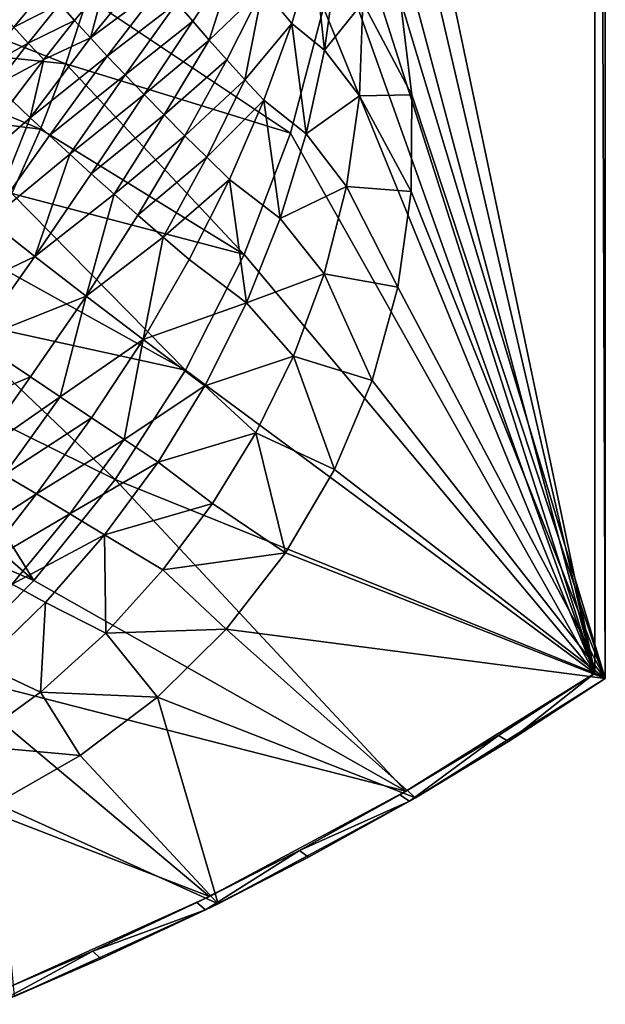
# Model space of a CAD drawing. Header units: metres. Extents: x -1501 to 0, y -1015 to 0.
# Tile 18 of 22: x -169 to 0, y -944 to -660. Entities that reach past the tile are written whole.
import ezdxf

# ---------------------------------------------------------------- set-up
doc = ezdxf.new("R2010")
doc.units = ezdxf.units.M

msp = doc.modelspace()

# ---------------------------------------------------------------- linework, layer by layer
at = {"layer": 'None'}
for points in [[(0, 0), (-59.281075, -653.599243), (0, -850)], [(-3, -3, -45), (0, 0, -45), (0, -850, -45)], [(0, 0), (0, -850), (0, 0, -45)], [(0, -850), (0, -850, -45), (0, 0, -45)], [(-3, -848.404846, -3), (-74.848244, -506.518768, -3), (-3, -3, -3)], [(-3, -848.404846, -3), (-3, -3, -3), (-3, -848.404846, -45)], [(-3, -3, -3), (-3, -3, -45), (-3, -848.404846, -45)], [(-3, -848.404846, -45), (-3, -3, -45), (0, -850, -45)], [(-73.756546, -544.023193, -3), (-74.848244, -506.518768, -3), (-3, -848.404846, -3)], [(-74.227745, -581.540527, -3), (-73.756546, -544.023193, -3), (-3, -848.404846, -3)], [(-76.2612, -619.005676, -3), (-74.227745, -581.540527, -3), (-3, -848.404846, -3)], [(-78.014343, -637.679749, -3), (-76.2612, -619.005676, -3), (-3, -848.404846, -3)], [(-90.592003, -660.665527, 18.018511), (-84.297676, -639.45343, 13.061278), (-98.933029, -650.625061, 3.940147)], [(-90.592003, -660.665527, 18.018511), (-81.150223, -668.425964, 30.451872), (-84.297676, -639.45343, 13.061278)], [(-81.150223, -668.425964, 30.451872), (-77.947021, -645.161255, 21.366247), (-84.297676, -639.45343, 13.061278)], [(-3, -848.404846, -3), (-81.38134, -656.13446, -3), (-78.014343, -637.679749, -3)], [(-119.193275, -660.057373, -14.788488), (-106.616241, -641.024841, -10.756325), (-123.768845, -654.72937, -24.495747)], [(-119.193275, -660.057373, -14.788488), (-114.385071, -665.541016, -5.265083), (-106.616241, -641.024841, -10.756325)], [(-114.385071, -665.541016, -5.265083), (-98.933029, -650.625061, 3.940147), (-106.616241, -641.024841, -10.756325)], [(-128.105728, -649.561157, -34.375248), (-132.198257, -644.556519, -44.415104), (-148.757248, -664.888062, -53.186909)], [(-132.198257, -644.556519, -44.415104), (-144.582474, -649.343323, -60.257347), (-148.757248, -664.888062, -53.186909)], [(-77.947021, -645.161255, 21.366247), (-81.150223, -668.425964, 30.451872), (-70.01944, -654.663635, 22.987364)], [(-155.87323, -672.354614, -103.895958), (-226.27652, -664.989563, -204.799896), (-219.322968, -647.304321, -204.797424)], [(-149.579086, -653.153809, -103.887955), (-155.87323, -672.354614, -103.895958), (-219.322968, -647.304321, -204.797424)], [(-174.68428, -657.523254, -109.205635), (-170.886505, -661.817078, -95.83165), (-161.472595, -650.410156, -89.932716)], [(-170.886505, -661.817078, -95.83165), (-157.555847, -655.020813, -77.524925), (-161.472595, -650.410156, -89.932716)], [(-144.582474, -649.343323, -60.257347), (-157.555847, -655.020813, -77.524925), (-153.315567, -659.848022, -65.271057)], [(-148.757248, -664.888062, -53.186909), (-144.582474, -649.343323, -60.257347), (-153.315567, -659.848022, -65.271057)], [(-143.886932, -670.136902, -41.287991), (-128.105728, -649.561157, -34.375248), (-148.757248, -664.888062, -53.186909)], [(-128.105728, -649.561157, -34.375248), (-143.886932, -670.136902, -41.287991), (-123.768845, -654.72937, -24.495747)], [(-114.385071, -665.541016, -5.265083), (-109.350677, -671.176025, 4.063171), (-98.933029, -650.625061, 3.940147)], [(-109.350677, -671.176025, 4.063171), (-104.096924, -676.957886, 13.185304), (-98.933029, -650.625061, 3.940147)], [(-104.096924, -676.957886, 13.185304), (-90.592003, -660.665527, 18.018511), (-98.933029, -650.625061, 3.940147)], [(-90.984039, -692.390259, -3), (-155.87323, -672.354614, -103.895958), (-149.579086, -653.153809, -103.887955)], [(-81.38134, -656.13446, -3), (-90.984039, -692.390259, -3), (-149.579086, -653.153809, -103.887955)], [(-55.861668, -681.325684), (-59.281075, -653.599243), (-70.01944, -654.663635, 22.987364)], [(-59.281075, -653.599243), (-55.861668, -681.325684), (0, -850)], [(-157.555847, -655.020813, -77.524925), (-170.886505, -661.817078, -95.83165), (-166.727402, -666.352783, -82.609322)], [(-153.315567, -659.848022, -65.271057), (-157.555847, -655.020813, -77.524925), (-166.727402, -666.352783, -82.609322)], [(-143.886932, -670.136902, -41.287991), (-138.711182, -675.590149, -29.589514), (-123.768845, -654.72937, -24.495747)], [(-123.768845, -654.72937, -24.495747), (-138.711182, -675.590149, -29.589514), (-119.193275, -660.057373, -14.788488)], [(-90.984039, -692.390259, -3), (-81.38134, -656.13446, -3), (-3, -848.404846, -3)], [(-70.01944, -654.663635, 22.987364), (-81.150223, -668.425964, 30.451872), (-71.028008, -681.602661, 32.495712)], [(-55.861668, -681.325684), (-70.01944, -654.663635, 22.987364), (-71.028008, -681.602661, 32.495712)], [(-162.212387, -671.126648, -69.556297), (-153.315567, -659.848022, -65.271057), (-166.727402, -666.352783, -82.609322)], [(-148.757248, -664.888062, -53.186909), (-153.315567, -659.848022, -65.271057), (-162.212387, -671.126648, -69.556297)], [(-138.711182, -675.590149, -29.589514), (-133.237076, -681.243042, -18.106344), (-119.193275, -660.057373, -14.788488)], [(-133.237076, -681.243042, -18.106344), (-114.385071, -665.541016, -5.265083), (-119.193275, -660.057373, -14.788488)], [(-166.727402, -666.352783, -82.609322), (-170.886505, -661.817078, -95.83165), (-180.356842, -674.035889, -100.685028)], [(-98.630989, -682.881714, 22.090687), (-90.592003, -660.665527, 18.018511), (-104.096924, -676.957886, 13.185304)], [(-98.630989, -682.881714, 22.090687), (-86.415596, -692.573486, 38.451111), (-90.592003, -660.665527, 18.018511)], [(-86.415596, -692.573486, 38.451111), (-81.150223, -668.425964, 30.451872), (-90.592003, -660.665527, 18.018511)], [(-163.190002, -691.251831, -103.898926), (-233.933868, -682.402283, -204.798431), (-226.27652, -664.989563, -204.799896)], [(-155.87323, -672.354614, -103.895958), (-163.190002, -691.251831, -103.898926), (-226.27652, -664.989563, -204.799896)], [(-143.886932, -670.136902, -41.287991), (-148.757248, -664.888062, -53.186909), (-166.108398, -687.959229, -59.515884)], [(-166.108398, -687.959229, -59.515884), (-148.757248, -664.888062, -53.186909), (-162.212387, -671.126648, -69.556297)], [(-133.237076, -681.243042, -18.106344), (-127.472168, -687.090637, -6.852989), (-114.385071, -665.541016, -5.265083)], [(-127.472168, -687.090637, -6.852989), (-109.350677, -671.176025, 4.063171), (-114.385071, -665.541016, -5.265083)], [(-166.727402, -666.352783, -82.609322), (-180.356842, -674.035889, -100.685028), (-175.993393, -678.41864, -86.77095)], [(-162.212387, -671.126648, -69.556297), (-166.727402, -666.352783, -82.609322), (-175.993393, -678.41864, -86.77095)], [(-81.150223, -668.425964, 30.451872), (-86.415596, -692.573486, 38.451111), (-71.028008, -681.602661, 32.495712)], [(-175.993393, -678.41864, -86.77095), (-171.241714, -683.061218, -73.041588), (-162.212387, -671.126648, -69.556297)], [(-171.241714, -683.061218, -73.041588), (-166.108398, -687.959229, -59.515884), (-162.212387, -671.126648, -69.556297)], [(-160.600693, -693.107788, -46.212463), (-143.886932, -670.136902, -41.287991), (-166.108398, -687.959229, -59.515884)], [(-143.886932, -670.136902, -41.287991), (-160.600693, -693.107788, -46.212463), (-138.711182, -675.590149, -29.589514)], [(-121.424522, -693.12738, 4.156428), (-109.350677, -671.176025, 4.063171), (-127.472168, -687.090637, -6.852989)], [(-104.096924, -676.957886, 13.185304), (-109.350677, -671.176025, 4.063171), (-121.424522, -693.12738, 4.156428)], [(-104.320679, -727.444885, -3), (-163.190002, -691.251831, -103.898926), (-155.87323, -672.354614, -103.895958)], [(-90.984039, -692.390259, -3), (-104.320679, -727.444885, -3), (-155.87323, -672.354614, -103.895958)], [(-160.600693, -693.107788, -46.212463), (-154.726456, -698.501648, -33.149567), (-138.711182, -675.590149, -29.589514)], [(-154.726456, -698.501648, -33.149567), (-133.237076, -681.243042, -18.106344), (-138.711182, -675.590149, -29.589514)], [(-115.102669, -699.347656, 14.908192), (-104.096924, -676.957886, 13.185304), (-121.424522, -693.12738, 4.156428)], [(-115.102669, -699.347656, 14.908192), (-98.630989, -682.881714, 22.090687), (-104.096924, -676.957886, 13.185304)], [(-163.190002, -691.251831, -103.898926), (-171.452286, -709.804382, -103.897598), (-233.933868, -682.402283, -204.798431)], [(-154.726456, -698.501648, -33.149567), (-148.494171, -704.135132, -20.345039), (-133.237076, -681.243042, -18.106344)], [(-148.494171, -704.135132, -20.345039), (-127.472168, -687.090637, -6.852989), (-133.237076, -681.243042, -18.106344)], [(-71.028008, -681.602661, 32.495712), (-86.415596, -692.573486, 38.451111), (-74.796745, -707.804871, 40.347252)], [(-56.082321, -709.261353), (-71.028008, -681.602661, 32.495712), (-74.796745, -707.804871, 40.347252)], [(-56.082321, -709.261353), (-55.861668, -681.325684), (-71.028008, -681.602661, 32.495712)], [(0, -850), (-55.861668, -681.325684), (-56.082321, -709.261353)], [(-171.241714, -683.061218, -73.041588), (-189.549988, -708.397644, -77.405983), (-166.108398, -687.959229, -59.515884)], [(-108.515602, -705.745483, 25.389019), (-98.630989, -682.881714, 22.090687), (-115.102669, -699.347656, 14.908192)], [(-108.515602, -705.745483, 25.389019), (-93.884544, -717.080383, 45.02301), (-98.630989, -682.881714, 22.090687)], [(-93.884544, -717.080383, 45.02301), (-86.415596, -692.573486, 38.451111), (-98.630989, -682.881714, 22.090687)], [(-189.549988, -708.397644, -77.405983), (-178.024948, -717.650024, -48.76466), (-166.108398, -687.959229, -59.515884)], [(-166.108398, -687.959229, -59.515884), (-178.024948, -717.650024, -48.76466), (-160.600693, -693.107788, -46.212463)], [(-148.494171, -704.135132, -20.345039), (-141.912949, -710.002197, -7.816291), (-127.472168, -687.090637, -6.852989)], [(-141.912949, -710.002197, -7.816291), (-121.424522, -693.12738, 4.156428), (-127.472168, -687.090637, -6.852989)], [(-163.190002, -691.251831, -103.898926), (-104.320679, -727.444885, -3), (-171.452286, -709.804382, -103.897598)], [(-178.024948, -717.650024, -48.76466), (-154.726456, -698.501648, -33.149567), (-160.600693, -693.107788, -46.212463)], [(-134.992447, -716.096252, 4.419731), (-121.424522, -693.12738, 4.156428), (-141.912949, -710.002197, -7.816291)], [(-121.424522, -693.12738, 4.156428), (-134.992447, -716.096252, 4.419731), (-115.102669, -699.347656, 14.908192)], [(-104.320679, -727.444885, -3), (-90.984039, -692.390259, -3), (-3, -848.404846, -3)], [(-86.415596, -692.573486, 38.451111), (-93.884544, -717.080383, 45.02301), (-74.796745, -707.804871, 40.347252)], [(-178.024948, -717.650024, -48.76466), (-164.790176, -728.046631, -21.245323), (-154.726456, -698.501648, -33.149567)], [(-164.790176, -728.046631, -21.245323), (-148.494171, -704.135132, -20.345039), (-154.726456, -698.501648, -33.149567)], [(-134.992447, -716.096252, 4.419731), (-127.742882, -722.410583, 16.346569), (-115.102669, -699.347656, 14.908192)], [(-127.742882, -722.410583, 16.346569), (-108.515602, -705.745483, 25.389019), (-115.102669, -699.347656, 14.908192)], [(-148.494171, -704.135132, -20.345039), (-164.790176, -728.046631, -21.245323), (-141.912949, -710.002197, -7.816291)], [(-120.175064, -728.937927, 27.948284), (-108.515602, -705.745483, 25.389019), (-127.742882, -722.410583, 16.346569)], [(-120.175064, -728.937927, 27.948284), (-103.619209, -741.456299, 49.942097), (-108.515602, -705.745483, 25.389019)], [(-103.619209, -741.456299, 49.942097), (-93.884544, -717.080383, 45.02301), (-108.515602, -705.745483, 25.389019)], [(-74.796745, -707.804871, 40.347252), (-93.884544, -717.080383, 45.02301), (-81.235191, -733.083191, 46.416569)], [(-59.939278, -736.930359), (-74.796745, -707.804871, 40.347252), (-81.235191, -733.083191, 46.416569)], [(-59.939278, -736.930359), (-56.082321, -709.261353), (-74.796745, -707.804871, 40.347252)], [(-171.452286, -709.804382, -103.897598), (-121.245834, -760.914734, -3), (-180.627426, -727.959656, -103.891739)], [(-104.320679, -727.444885, -3), (-121.245834, -760.914734, -3), (-171.452286, -709.804382, -103.897598)], [(-164.790176, -728.046631, -21.245323), (-149.927643, -739.532654, 4.987587), (-141.912949, -710.002197, -7.816291)], [(-149.927643, -739.532654, 4.987587), (-134.992447, -716.096252, 4.419731), (-141.912949, -710.002197, -7.816291)], [(-56.082321, -709.261353), (-59.939278, -736.930359), (0, -850)], [(-127.742882, -722.410583, 16.346569), (-134.992447, -716.096252, 4.419731), (-149.927643, -739.532654, 4.987587)], [(-178.024948, -717.650024, -48.76466), (-195.890671, -742.883728, -48.754669), (-164.790176, -728.046631, -21.245323)], [(-93.884544, -717.080383, 45.02301), (-103.619209, -741.456299, 49.942097), (-81.235191, -733.083191, 46.416569)], [(-133.530212, -752.045898, 29.778244), (-127.742882, -722.410583, 16.346569), (-149.927643, -739.532654, 4.987587)], [(-133.530212, -752.045898, 29.778244), (-120.175064, -728.937927, 27.948284), (-127.742882, -722.410583, 16.346569)], [(-195.890671, -742.883728, -48.754669), (-181.901199, -752.246338, -20.6854), (-164.790176, -728.046631, -21.245323)], [(-121.245834, -760.914734, -3), (-190.69519, -745.661804, -103.880821), (-180.627426, -727.959656, -103.891739)], [(-164.790176, -728.046631, -21.245323), (-181.901199, -752.246338, -20.6854), (-149.927643, -739.532654, 4.987587)], [(-3, -848.404846, -3), (-121.245834, -760.914734, -3), (-104.320679, -727.444885, -3)], [(-103.619209, -741.456299, 49.942097), (-120.175064, -728.937927, 27.948284), (-133.530212, -752.045898, 29.778244)], [(-81.235191, -733.083191, 46.416569), (-103.619209, -741.456299, 49.942097), (-90.087723, -756.85321, 50.547314)], [(-67.366844, -763.86145), (-81.235191, -733.083191, 46.416569), (-90.087723, -756.85321, 50.547314)], [(-67.366844, -763.86145), (-59.939278, -736.930359), (-81.235191, -733.083191, 46.416569)], [(-181.901199, -752.246338, -20.6854), (-166.051437, -762.853882, 5.913676), (-149.927643, -739.532654, 4.987587)], [(-149.927643, -739.532654, 4.987587), (-166.051437, -762.853882, 5.913676), (-157.461639, -768.602722, 18.605827)], [(-133.530212, -752.045898, 29.778244), (-149.927643, -739.532654, 4.987587), (-157.461639, -768.602722, 18.605827)], [(-59.939278, -736.930359), (-67.366844, -763.86145), (0, -850)], [(-115.640266, -765.43042, 52.945427), (-103.619209, -741.456299, 49.942097), (-133.530212, -752.045898, 29.778244)], [(-103.619209, -741.456299, 49.942097), (-115.640266, -765.43042, 52.945427), (-90.087723, -756.85321, 50.547314)], [(-141.574051, -792.433899, -3), (-201.63533, -762.855164, -103.864357), (-190.69519, -745.661804, -103.880821)], [(-121.245834, -760.914734, -3), (-141.574051, -792.433899, -3), (-190.69519, -745.661804, -103.880821)], [(-166.051437, -762.853882, 5.913676), (-181.901199, -752.246338, -20.6854), (-198.693604, -776.457458, -19.502892)], [(-133.530212, -752.045898, 29.778244), (-157.461639, -768.602722, 18.605827), (-148.44751, -774.635498, 30.864491)], [(-139.024139, -780.942139, 42.669144), (-133.530212, -752.045898, 29.778244), (-148.44751, -774.635498, 30.864491)], [(-115.640266, -765.43042, 52.945427), (-133.530212, -752.045898, 29.778244), (-139.024139, -780.942139, 42.669144)], [(-90.087723, -756.85321, 50.547314), (-115.640266, -765.43042, 52.945427), (-100.970688, -779.000488, 52.896366)], [(-78.238495, -789.595764), (-90.087723, -756.85321, 50.547314), (-100.970688, -779.000488, 52.896366)], [(-78.238495, -789.595764), (-67.366844, -763.86145), (-90.087723, -756.85321, 50.547314)], [(-141.574051, -792.433899, -3), (-121.245834, -760.914734, -3), (-3, -848.404846, -3)], [(-165.082336, -821.658081, -3), (-213.427643, -779.483887, -103.841812), (-201.63533, -762.855164, -103.864357)], [(-141.574051, -792.433899, -3), (-165.082336, -821.658081, -3), (-201.63533, -762.855164, -103.864357)], [(-182.427383, -785.890686, 6.640181), (-166.051437, -762.853882, 5.913676), (-198.693604, -776.457458, -19.502892)], [(-157.461639, -768.602722, 18.605827), (-166.051437, -762.853882, 5.913676), (-182.427383, -785.890686, 6.640181)], [(0, -850), (-67.366844, -763.86145), (-78.238495, -789.595764)], [(-129.207306, -787.512146, 54.000027), (-115.640266, -765.43042, 52.945427), (-139.024139, -780.942139, 42.669144)], [(-115.640266, -765.43042, 52.945427), (-129.207306, -787.512146, 54.000027), (-100.970688, -779.000488, 52.896366)], [(-173.608215, -791.094299, 19.031626), (-157.461639, -768.602722, 18.605827), (-182.427383, -785.890686, 6.640181)], [(-148.44751, -774.635498, 30.864491), (-157.461639, -768.602722, 18.605827), (-173.608215, -791.094299, 19.031626)], [(-164.359283, -796.607544, 30.928659), (-148.44751, -774.635498, 30.864491), (-173.608215, -791.094299, 19.031626)], [(-139.024139, -780.942139, 42.669144), (-148.44751, -774.635498, 30.864491), (-164.359283, -796.607544, 30.928659)], [(-213.427643, -779.483887, -103.841812), (-165.082336, -821.658081, -3), (-226.05188, -795.492249, -103.812691)], [(-100.970688, -779.000488, 52.896366), (-129.207306, -787.512146, 54.000027), (-113.475868, -799.387146, 53.642864)], [(-92.369057, -813.695129), (-100.970688, -779.000488, 52.896366), (-113.475868, -799.387146, 53.642864)], [(-92.369057, -813.695129), (-78.238495, -789.595764), (-100.970688, -779.000488, 52.896366)], [(-154.702362, -802.417175, 42.30233), (-139.024139, -780.942139, 42.669144), (-164.359283, -796.607544, 30.928659)], [(-129.207306, -787.512146, 54.000027), (-139.024139, -780.942139, 42.669144), (-154.702362, -802.417175, 42.30233)], [(-144.659943, -808.508484, 53.125347), (-129.207306, -787.512146, 54.000027), (-154.702362, -802.417175, 42.30233)], [(-129.207306, -787.512146, 54.000027), (-144.659943, -808.508484, 53.125347), (-113.475868, -799.387146, 53.642864)], [(0, -850), (-78.238495, -789.595764), (-92.369057, -813.695129)], [(-164.359283, -796.607544, 30.928659), (-173.608215, -791.094299, 19.031626), (-189.585175, -812.894226, 18.571999)], [(-165.082336, -821.658081, -3), (-141.574051, -792.433899, -3), (-57.589607, -882.554932, -3)], [(-57.589607, -882.554932, -3), (-141.574051, -792.433899, -3), (-3, -848.404846, -3)], [(-165.082336, -821.658081, -3), (-191.513031, -848.268494, -3), (-226.05188, -795.492249, -103.812691)], [(-180.632462, -817.637024, 29.744375), (-164.359283, -796.607544, 30.928659), (-189.585175, -812.894226, 18.571999)], [(-180.632462, -817.637024, 29.744375), (-154.702362, -802.417175, 42.30233), (-164.359283, -796.607544, 30.928659)], [(-113.475868, -799.387146, 53.642864), (-144.659943, -808.508484, 53.125347), (-127.778053, -818.55603, 52.896713)], [(-127.778053, -818.55603, 52.896713), (-92.369057, -813.695129), (-113.475868, -799.387146, 53.642864)], [(-171.338394, -822.68811, 40.353687), (-154.702362, -802.417175, 42.30233), (-180.632462, -817.637024, 29.744375)], [(-171.338394, -822.68811, 40.353687), (-144.659943, -808.508484, 53.125347), (-154.702362, -802.417175, 42.30233)], [(-161.732925, -828.0354, 50.363419), (-144.659943, -808.508484, 53.125347), (-171.338394, -822.68811, 40.353687)], [(-144.659943, -808.508484, 53.125347), (-161.732925, -828.0354, 50.363419), (-144.316742, -836.870605, 50.547985)], [(-144.659943, -808.508484, 53.125347), (-144.316742, -836.870605, 50.547985), (-127.778053, -818.55603, 52.896713)], [(-109.517822, -835.748901), (-92.369057, -813.695129), (-127.778053, -818.55603, 52.896713)], [(-109.517822, -835.748901), (0, -850), (-92.369057, -813.695129)], [(-144.316742, -836.870605, 50.547985), (-109.517822, -835.748901), (-127.778053, -818.55603, 52.896713)], [(-191.513031, -848.268494, -3), (-165.082336, -821.658081, -3), (-57.589607, -882.554932, -3)], [(-180.188217, -845.89563, 45.794796), (-161.732925, -828.0354, 50.363419), (-171.338394, -822.68811, 40.353687)], [(-161.732925, -828.0354, 50.363419), (-180.188217, -845.89563, 45.794796), (-163.115128, -853.900635, 46.417488)], [(-161.732925, -828.0354, 50.363419), (-163.115128, -853.900635, 46.417488), (-144.316742, -836.870605, 50.547985)], [(-129.3927, -855.381531), (-109.517822, -835.748901), (-144.316742, -836.870605, 50.547985)], [(-129.3927, -855.381531), (-54.819817, -884.415466), (-109.517822, -835.748901)], [(-54.819817, -884.415466), (0, -850), (-109.517822, -835.748901)], [(-163.115128, -853.900635, 46.417488), (-129.3927, -855.381531), (-144.316742, -836.870605, 50.547985)], [(-180.188217, -845.89563, 45.794796), (-184.209152, -869.247375, 40.348263), (-163.115128, -853.900635, 46.417488)], [(-114.346718, -912.966797, -3), (-220.576477, -871.97522, -3), (-191.513031, -848.268494, -3)], [(-57.589607, -882.554932, -3), (-114.346718, -912.966797, -3), (-191.513031, -848.268494, -3)], [(-57.589607, -882.554932, -3), (-3, -848.404846, -3), (-30.861662, -866.471191, -45)], [(0, -850), (-54.819817, -884.415466), (-27.977539, -868.206055, -45)], [(-30.861662, -866.471191, -45), (-3, -848.404846, -3), (-3, -848.404846, -45)], [(-30.861662, -866.471191, -45), (-3, -848.404846, -45), (-27.977539, -868.206055, -45)], [(-27.977539, -868.206055, -45), (-3, -848.404846, -45), (0, -850, -45)], [(0, -850, -45), (0, -850), (-27.977539, -868.206055, -45)], [(-184.209152, -869.247375, 40.348263), (-151.655151, -872.258484), (-163.115128, -853.900635, 46.417488)], [(-151.655151, -872.258484), (-129.3927, -855.381531), (-163.115128, -853.900635, 46.417488)], [(-151.655151, -872.258484), (-111.828705, -915.068726), (-129.3927, -855.381531)], [(-111.828705, -915.068726), (-54.819817, -884.415466), (-129.3927, -855.381531)], [(-59.331764, -883.562622, -45), (-57.589607, -882.554932, -3), (-30.861662, -866.471191, -45)], [(-59.331764, -883.562622, -45), (-30.861662, -866.471191, -45), (-56.569527, -885.431091, -45)], [(-56.569527, -885.431091, -45), (-30.861662, -866.471191, -45), (-27.977539, -868.206055, -45)], [(-175.925964, -886.092468), (-151.655151, -872.258484), (-184.209152, -869.247375, 40.348263)], [(-27.977539, -868.206055, -45), (-54.819817, -884.415466), (-56.569527, -885.431091, -45)], [(-114.346718, -912.966797, -3), (-173.015732, -939.50354, -3), (-220.576477, -871.97522, -3)], [(-111.828705, -915.068726), (-151.655151, -872.258484), (-175.925964, -886.092468)], [(-114.346718, -912.966797, -3), (-57.589607, -882.554932, -3), (-88.376213, -899.658752, -45)], [(-54.819817, -884.415466), (-111.828705, -915.068726), (-85.741577, -901.654358, -45)], [(-57.589607, -882.554932, -3), (-59.331764, -883.562622, -45), (-88.376213, -899.658752, -45)], [(-88.376213, -899.658752, -45), (-59.331764, -883.562622, -45), (-56.569527, -885.431091, -45)], [(-54.819817, -884.415466), (-85.741577, -901.654358, -45), (-56.569527, -885.431091, -45)], [(-170.768875, -941.821167), (-111.828705, -915.068726), (-175.925964, -886.092468)], [(-88.376213, -899.658752, -45), (-56.569527, -885.431091, -45), (-85.741577, -901.654358, -45)], [(-114.346718, -912.966797, -3), (-88.376213, -899.658752, -45), (-117.960213, -914.740234, -45)], [(-117.960213, -914.740234, -45), (-88.376213, -899.658752, -45), (-115.458611, -916.856384, -45)], [(-115.458611, -916.856384, -45), (-88.376213, -899.658752, -45), (-85.741577, -901.654358, -45)], [(-111.828705, -915.068726), (-115.458611, -916.856384, -45), (-85.741577, -901.654358, -45)], [(-173.015732, -939.50354, -3), (-114.346718, -912.966797, -3), (-148.048355, -928.789001, -45)], [(-148.048355, -928.789001, -45), (-114.346718, -912.966797, -3), (-117.960213, -914.740234, -45)], [(-111.828705, -915.068726), (-170.768875, -941.821167), (-145.684891, -931.01886, -45)], [(-148.048355, -928.789001, -45), (-117.960213, -914.740234, -45), (-115.458611, -916.856384, -45)], [(-115.458611, -916.856384, -45), (-111.828705, -915.068726), (-145.684891, -931.01886, -45)], [(-148.048355, -928.789001, -45), (-115.458611, -916.856384, -45), (-145.684891, -931.01886, -45)], [(-178.604584, -941.788269, -45), (-173.015732, -939.50354, -3), (-148.048355, -928.789001, -45)], [(-178.604584, -941.788269, -45), (-148.048355, -928.789001, -45), (-176.384048, -944.124756, -45)], [(-176.384048, -944.124756, -45), (-148.048355, -928.789001, -45), (-145.684891, -931.01886, -45)], [(-145.684891, -931.01886, -45), (-170.768875, -941.821167), (-176.384048, -944.124756, -45)]]:
    msp.add_3dface(points, dxfattribs=at)

doc.saveas('drawing.dxf')
